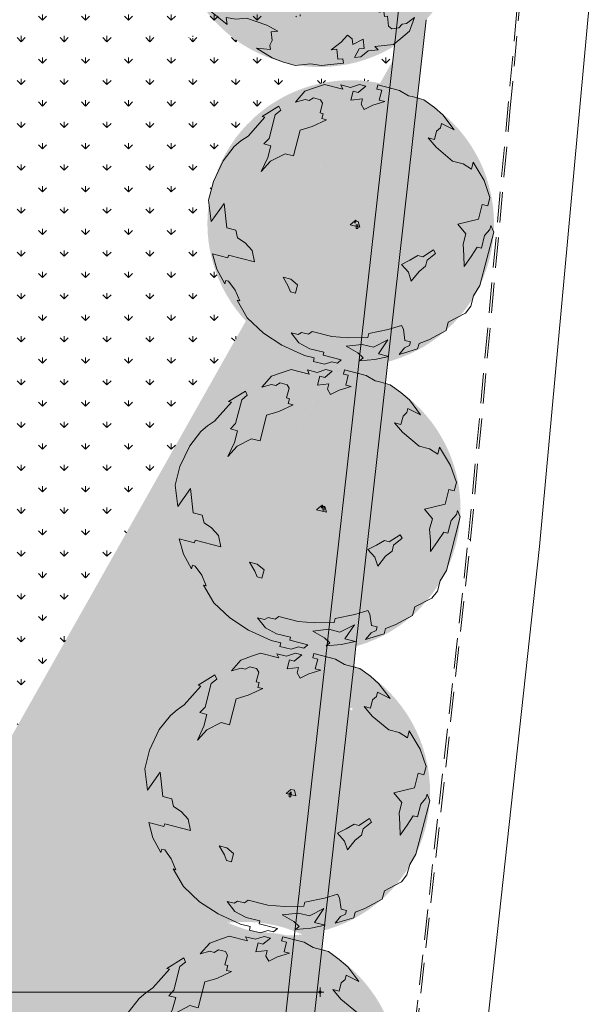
# Model space of a CAD drawing. Header units: millimetres. Extents: x -128777 to 62214, y -97338 to 68850.
# Tile 97 of 102: x 8500 to 20446, y -16119 to 4502. Entities that reach past the tile are written whole.
import ezdxf

# ---------------------------------------------------------------- set-up
doc = ezdxf.new("R2010")
doc.units = ezdxf.units.MM
doc.header["$LTSCALE"] = 200
doc.linetypes.add('HIDDEN2', pattern=[4.7625, 3.175, -1.5875])
doc.layers.add('A-DETL-GENF', color=92, linetype='Continuous', lineweight=13, transparency=0.3)
for name, color, linetype, lineweight in [('A-DETL-MBND', 170, 'HIDDEN2', 13), ('A-FLOR-OTLN', 7, 'Continuous', 13), ('A-FLOR-PATT', 8, 'Continuous', 13), ('A-WALL', 2, 'Continuous', 13), ('A-WALL-PATT', 7, 'Continuous', 35), ('L-SITE', 6, 'Continuous', 13), ('S-COLS', 6, 'Continuous', 13)]:
    doc.layers.add(name, color=color, linetype=linetype, lineweight=lineweight)

# ---------------------------------------------------------------- blocks, each defined once
blk = doc.blocks.new('FP_2-Situatie')
at = {"layer": 'A-FLOR-PATT'}
h = blk.add_hatch(dxfattribs=at)
h.set_pattern_fill('GRASS', color=90, scale=25)
edge = h.paths.add_edge_path()
edge.add_line((-1125, 9102), (-123, 1980))
edge.add_line((-123, 1980), (13491, 4381))
edge.add_line((13491, 4381), (15456, 4819))
edge.add_line((15456, 4819), (15721, 5226))
edge.add_line((15721, 5226), (15669, 5991))
edge.add_line((15669, 5991), (9739, 10980))
edge.add_arc((8484, -14117), 25128, 87.139, 112.482)
blk = doc.blocks.new('Stoeprand - Stoeprand-22783630-Situatie')
at = {"layer": 'A-DETL-MBND'}
for p, q in [((-5019, 30855), (-14471, 12303)), ((-9744, 21691), (-14516, 12325)), ((-14471, 12303), (-21234, -1563)), ((-14516, 12325), (-18461, 4236)), ((-18461, 4236), (-21283, -1549))]:
    blk.add_line(p, q, dxfattribs=at)
blk.add_open_spline([(-14516, 12325), (-14516, 12325), (-14514, 12324), (-14505, 12320), (-14497, 12316), (-14493, 12314)], degree=3, dxfattribs=at)
blk = doc.blocks.new('300_28_ISR_kolom_vierkant_hout - alu tussenprofiel 32x77-22911240-Situatie')
at = {"layer": 'S-COLS'}
for p, q in [((16, 38.5), (-16, 38.5)), ((-16, 38.5), (-16, -38.5)), ((16, -38.5), (16, 38.5)), ((-16, -38.5), (16, -38.5))]:
    blk.add_line(p, q, dxfattribs=at)
blk = doc.blocks.new('90_P_L_D_Boom - boom_d6000-21766475-Situatie')
at = {"layer": 'A-DETL-GENF', "transparency": 33554560}
h = blk.add_hatch(color=256, dxfattribs=at)
h.paths.add_polyline_path([(1006, 2815), (823, 2876), (637, 2925), (449, 2962), (258, 2986), (66, 2998), (-126, 2998), (-318, 2986), (-509, 2962), (-584, 2947), (-1045, 2049), (-1092, 1709), (-1123, 1390), (-1141, 1074), (-1146, 816), (-1138, 466), (-1122, 198), (-1090, -110), (-1046, -417), (-990, -721), (-914, -1051), (-870, -1211), (-763, -1118), (-618, -1005), (-471, -905), (-279, -793), (-126, -716), (61, -637), (223, -579), (408, -526), (596, -485), (799, -455), (978, -439), (1192, -436), (1380, -445), (1565, -465), (1748, -497), (1930, -541), (2136, -605), (2294, -665), (2469, -745), (2639, -835), (2817, -945), (2872, -761), (2915, -573), (2945, -384), (2964, -192), (2970, 0), (2964, 192), (2945, 384), (2915, 573), (2872, 761), (2817, 945), (2751, 1126), (2658, 1331), (2584, 1472), (2484, 1637), (2374, 1794), (2254, 1945), (2125, 2087), (1987, 2221), (1840, 2345), (1686, 2461), (1525, 2565), (1357, 2660), (1184, 2743), (1077, 2787)], flags=0)
h.paths.add_polyline_path([(-1402, 2668), (-1418, 2660), (-1585, 2565), (-1747, 2461), (-1901, 2345), (-2047, 2221), (-2185, 2087), (-2315, 1945), (-2447, 1776), (-2544, 1637), (-2644, 1472), (-2733, 1302), (-2811, 1126), (-2877, 945), (-2932, 761), (-2975, 573), (-3006, 384), (-3024, 192), (-3030, 0), (-3024, -192), (-3006, -384), (-2975, -573), (-2932, -761), (-2870, -966), (-2811, -1126), (-2723, -1321), (-2635, -1486), (-2544, -1637), (-2434, -1795), (-2311, -1949), (-2185, -2087), (-2047, -2221), (-1881, -2360), (-1747, -2461), (-1704, -2488), (-1664, -2372), (-1590, -2194), (-1494, -2002), (-1399, -1840), (-1336, -1745), (-1408, -1518), (-1492, -1212), (-1565, -904), (-1625, -593), (-1678, -236), (-1709, 34), (-1733, 350), (-1745, 667), (-1745, 983), (-1732, 1300), (-1706, 1619), (-1669, 1931), (-1621, 2241), (-1402, 2666)], flags=0)
for points in [[(-584, 2947), (-698, 2925), (-884, 2876), (-1066, 2815), (-1245, 2743), (-1402, 2666), (-1621, 2239), (-1674, 1893), (-1707, 1614), (-1732, 1298), (-1745, 982), (-1745, 665), (-1733, 349), (-1709, 33), (-1667, -322), (-1625, -594), (-1565, -905), (-1487, -1231), (-1393, -1566), (-1336, -1745), (-1303, -1695), (-1186, -1542), (-1057, -1394), (-925, -1260), (-870, -1211), (-921, -1023), (-994, -702), (-1046, -417), (-1090, -110), (-1122, 198), (-1140, 507), (-1146, 816), (-1140, 1126), (-1121, 1434), (-1089, 1742), (-1045, 2049), (-586, 2943)], [(-870, -1211), (-946, -1281), (-1061, -1398), (-1197, -1556), (-1306, -1700), (-1335, -1747), (-1312, -1820), (-1205, -2118), (-1086, -2411), (-955, -2700), (-865, -2881), (-681, -2928), (-481, -2965), (-318, -2986), (-120, -2998), (-257, -2752), (-397, -2476), (-526, -2194), (-642, -1908), (-757, -1585), (-849, -1289), (-869, -1215)], [(-529, -1050), (-556, -1122), (-526, -1133), (-499, -1061)]]:
    blk.add_hatch(color=256, dxfattribs=at).paths.add_polyline_path(points, flags=0)
h = blk.add_hatch(color=256, dxfattribs=at)
h.paths.add_polyline_path([(2114, -597), (1930, -541), (1743, -496), (1554, -463), (1362, -443), (1170, -435), (978, -439), (786, -456), (596, -485), (408, -526), (223, -579), (42, -643), (-162, -733), (-306, -807), (-475, -908), (-630, -1013), (-781, -1132), (-870, -1211), (-841, -1321), (-747, -1617), (-642, -1908), (-526, -2194), (-389, -2492), (-235, -2792), (-120, -2998), (66, -2998), (281, -2983), (483, -2955), (672, -2916), (849, -2868), (1016, -2811), (1184, -2743), (1357, -2660), (1525, -2565), (1686, -2461), (1864, -2325), (1987, -2221), (2149, -2061), (2254, -1945), (2387, -1776), (2484, -1637), (2600, -1442), (2685, -1273), (2751, -1126), (2816, -947), (2795, -932), (2639, -835), (2452, -737), (2293, -665), (2123, -600)], flags=0)
h.paths.add_polyline_path([(-529, -1050), (-499, -1063), (-526, -1133), (-556, -1122), (-529, -1052)], flags=0)
h.paths.add_polyline_path([(-1336, -1745), (-1411, -1858), (-1505, -2022), (-1600, -2218), (-1664, -2372), (-1702, -2489), (-1564, -2577), (-1411, -2663), (-1216, -2755), (-1048, -2822), (-865, -2881), (-964, -2681), (-1098, -2381), (-1205, -2117), (-1329, -1766), (-1335, -1747)], flags=0)
at = {"layer": 'A-DETL-GENF'}
for p, q in [((-766, 2849), (-579, 2910)), ((-579, 2910), (-198, 2812)), ((-198, 2812), (-237, 2900)), ((-237, 2900), (-34, 2847)), ((-34, 2847), (153, 2908)), ((153, 2908), (284, 2874)), ((517, 2814), (539, 2902)), ((539, 2902), (991, 2786)), ((-1187, 2539), (-989, 2767)), ((-989, 2767), (-766, 2849)), ((24, 2770), (-25, 2581)), ((126, 2744), (24, 2770)), ((284, 2874), (126, 2744)), ((619, 2788), (517, 2814)), ((566, 2584), (619, 2788)), ((991, 2786), (1180, 2675)), ((-986, 2596), (-1187, 2539)), ((-899, 2573), (-986, 2596)), ((-807, 2627), (-899, 2573)), ((-662, 2590), (-807, 2627)), ((-671, 2313), (-618, 2516)), ((-618, 2516), (-662, 2590)), ((-25, 2581), (216, 2612)), ((216, 2612), (187, 2496)), ((187, 2496), (251, 2386)), ((251, 2386), (431, 2479)), ((431, 2479), (683, 2554)), ((683, 2554), (566, 2584)), ((1180, 2675), (1253, 2656)), ((1253, 2656), (1500, 2592)), ((1500, 2592), (1722, 2427)), ((-1886, 2237), (-1534, 2457)), ((-1612, 2275), (-1740, 1778)), ((-1495, 2369), (-1612, 2275)), ((-1534, 2457), (-1495, 2369)), ((-610, 2297), (-671, 2313)), ((-636, 2195), (-610, 2297)), ((1722, 2427), (1899, 2272)), ((1899, 2272), (2133, 1964)), ((-2178, 1828), (-1828, 2222)), ((-1828, 2222), (-1886, 2237)), ((-837, 2029), (-534, 2169)), ((-534, 2169), (-636, 2195)), ((1869, 2094), (1847, 2006)), ((2133, 1964), (1869, 2094)), ((-1228, 1413), (-1089, 1954)), ((-1089, 1954), (-837, 2029)), ((1766, 1934), (1721, 1759)), ((1847, 2006), (1766, 1934)), ((-2467, 1608), (-2328, 1727)), ((-2328, 1727), (-2178, 1828)), ((-1740, 1778), (-1847, 1665)), ((-1847, 1665), (-1701, 1628)), ((1721, 1759), (1590, 1793)), ((1590, 1793), (1756, 1595)), ((-2699, 1310), (-2467, 1608)), ((-1701, 1628), (-1765, 1380)), ((-1707, 1303), (-1403, 1458)), ((-1403, 1458), (-1228, 1413)), ((1756, 1595), (2103, 1304)), ((-2903, 881), (-2699, 1310)), ((-1765, 1380), (-1902, 1089)), ((-1902, 1089), (-1707, 1303)), ((2103, 1304), (2322, 1247)), ((2322, 1247), (2496, 1140)), ((2496, 1140), (2533, 1286)), ((2533, 1286), (2761, 901)), ((-3004, 488), (-2903, 881)), ((2761, 901), (2885, 541)), ((-2949, 39), (-3004, 488)), ((-2680, 420), (-2949, 39)), ((-2625, -91), (-2680, 420)), ((2885, 541), (2840, 366)), ((2724, 396), (2645, 90)), ((2840, 366), (2724, 396)), ((-43, -26), (56, 57)), ((56, 57), (129, 39)), ((129, 39), (161, -78)), ((2645, 90), (2214, -16)), ((-2436, -140), (-2625, -91)), ((-2400, -304), (-2436, -140)), ((161, -78), (-43, -26)), ((2214, -16), (2380, -215)), ((2964, -179), (2773, -919)), ((2774, -254), (2884, -127)), ((2884, -127), (2907, -40)), ((2907, -40), (2964, -179)), ((-2241, -408), (-2400, -304)), ((-2096, -569), (-2241, -408)), ((2380, -215), (2324, -433)), ((2706, -516), (2774, -254)), ((-2047, -802), (-2096, -569)), ((1479, -697), (1702, -553)), ((1703, -553), (1746, -626)), ((2324, -433), (2340, -670)), ((2490, -693), (2619, -494)), ((2619, -494), (2706, -516)), ((-2832, -957), (-2921, -639)), ((-2921, -639), (-2601, -721)), ((-2601, -721), (-2586, -663)), ((-2586, -663), (-2047, -802)), ((1031, -861), (1210, -768)), ((1210, -768), (1378, -671)), ((1378, -671), (1479, -697)), ((1570, -767), (1536, -898)), ((1746, -626), (1570, -767)), ((2340, -670), (2341, -686)), ((2341, -692), (2343, -904)), ((2343, -904), (2458, -740)), ((2458, -740), (2490, -693)), ((-2663, -1264), (-2832, -957)), ((1178, -1023), (1031, -861)), ((1239, -1210), (1178, -1023)), ((1401, -1003), (1239, -1210)), ((1536, -898), (1401, -1003)), ((2773, -921), (2675, -1300)), ((-2644, -1192), (-2663, -1264)), ((-2586, -1207), (-2644, -1192)), ((-2449, -1397), (-2586, -1207)), ((-1337, -1311), (-1445, -1127)), ((-1445, -1127), (-1285, -1169)), ((-1285, -1169), (-1143, -1283)), ((-2352, -1624), (-2449, -1397)), ((-1290, -1431), (-1337, -1311)), ((-1188, -1458), (-1290, -1431)), ((-1143, -1283), (-1188, -1458)), ((2675, -1300), (2543, -1514)), ((-2194, -1975), (-2410, -1609)), ((-2410, -1609), (-2352, -1624)), ((2543, -1514), (2486, -1733)), ((2486, -1733), (2372, -1877)), ((-1857, -2295), (-2194, -1975)), ((2372, -1877), (2013, -2064)), ((-836, -2263), (-913, -2320)), ((-428, -2367), (-836, -2263)), ((758, -2222), (349, -2304)), ((1031, -2137), (758, -2222)), ((1074, -2211), (1031, -2137)), ((1106, -2452), (1074, -2211)), ((1968, -2239), (1605, -2440)), ((2013, -2064), (1968, -2239)), ((-1678, -2412), (-1857, -2295)), ((-1469, -2550), (-1677, -2413)), ((-1132, -2326), (-1278, -2289)), ((-1278, -2289), (-1115, -2501)), ((-1059, -2283), (-1132, -2326)), ((-913, -2320), (-1059, -2283)), ((-78, -2395), (-428, -2367)), ((327, -2391), (-78, -2395)), ((349, -2304), (327, -2391)), ((446, -2592), (749, -2438)), ((749, -2438), (550, -2728)), ((1222, -2482), (1106, -2452)), ((1605, -2440), (1401, -2512)), ((-996, -2765), (-1469, -2550)), ((-1115, -2501), (-882, -2623)), ((-882, -2623), (-591, -2698)), ((-123, -2570), (213, -2532)), ((120, -2711), (-123, -2570)), ((213, -2532), (446, -2592)), ((983, -2746), (1097, -2605)), ((1371, -2629), (983, -2746)), ((1097, -2605), (1203, -2554)), ((1203, -2554), (1222, -2482)), ((1401, -2512), (1371, -2629)), ((-793, -2817), (-996, -2765)), ((-811, -2890), (-793, -2817)), ((-591, -2698), (-606, -2757)), ((-606, -2757), (-227, -2854)), ((-227, -2854), (-308, -2926)), ((232, -2817), (120, -2711)), ((155, -2875), (232, -2817)), ((473, -2848), (155, -2875)), ((771, -2785), (473, -2848)), ((550, -2728), (771, -2785)), ((-578, -2950), (-811, -2890)), ((-425, -2896), (-578, -2950)), ((-308, -2926), (-425, -2896))]:
    blk.add_line(p, q, dxfattribs=at)
blk = doc.blocks.new('90_P_L_D_Boom - boom_d6000-V158-Situatie')
at = {"layer": 'A-DETL-GENF', "transparency": 33554560}
h = blk.add_hatch(color=256, dxfattribs=at)
h.paths.add_polyline_path([(134, -2912), (783, 2887), (609, 2930), (527, 2930), (335, 2943), (145, 2967), (-23, 2998), (-127, 2998), (-318, 2986), (-509, 2962), (-698, 2925), (-884, 2876), (-1066, 2815), (-1245, 2743), (-1418, 2660), (-1585, 2565), (-1747, 2461), (-1901, 2345), (-2047, 2221), (-2185, 2087), (-2315, 1945), (-2434, 1794), (-2544, 1637), (-2644, 1472), (-2733, 1302), (-2811, 1126), (-2877, 945), (-2932, 760), (-2975, 573), (-3006, 383), (-3024, 192), (-3030, 0), (-3024, -193), (-3006, -384), (-2975, -573), (-2932, -761), (-2877, -945), (-2811, -1126), (-2733, -1302), (-2644, -1472), (-2544, -1637), (-2434, -1794), (-2315, -1945), (-2185, -2087), (-2047, -2221), (-1901, -2345), (-1747, -2461), (-1585, -2565), (-1418, -2660), (-1260, -2735), (-1214, -2730), (-994, -2718), (-834, -2718), (-642, -2730), (-451, -2755), (-263, -2791), (-77, -2840), (106, -2901)], flags=0)
h.paths.add_polyline_path([(739, -2898), (857, -2865), (1006, -2815), (1184, -2743), (1357, -2660), (1525, -2565), (1686, -2461), (1840, -2345), (1987, -2221), (2125, -2087), (2254, -1945), (2374, -1794), (2484, -1637), (2584, -1472), (2673, -1302), (2751, -1126), (2817, -945), (2872, -761), (2915, -573), (2945, -383), (2964, -192), (2970, 0), (2964, 193), (2945, 384), (2915, 573), (2867, 776), (2817, 945), (2751, 1126), (2673, 1302), (2584, 1472), (2484, 1637), (2374, 1794), (2254, 1945), (2125, 2087), (1987, 2221), (1840, 2345), (1686, 2461), (1525, 2565), (1361, 2657), (739, -2895)], flags=0)
h.paths.add_polyline_path([(66, -68), (38, -68), (38, 9), (70, 9), (70, -68)], flags=0)
h.paths.add_polyline_path([(1322, 1716), (1309, 1719), (1300, 1728), (1297, 1741), (1300, 1753), (1309, 1762), (1322, 1766), (1334, 1762), (1344, 1753), (1347, 1741), (1344, 1728), (1334, 1719)], flags=0)
for points in [[(609, 2930), (449, 2962), (258, 2986), (66, 2998), (-15, 2998), (145, 2967), (335, 2943), (528, 2930), (579, 2930)], [(300, -2981), (458, -2960), (637, -2925), (739, -2898), (1361, 2658), (1357, 2660), (1159, 2753), (1006, 2815), (823, 2876), (783, 2887), (134, -2912), (292, -2977)], [(70, -68), (70, 9), (38, 9), (38, -68), (66, -68)]]:
    blk.add_hatch(color=256, dxfattribs=at).paths.add_polyline_path(points, flags=0)
at = {"layer": 'A-DETL-GENF'}
for p, q in [((-766, 2849), (-579, 2910)), ((-579, 2910), (-198, 2812)), ((-198, 2812), (-237, 2900)), ((-237, 2900), (-34, 2847)), ((-34, 2847), (153, 2908)), ((153, 2908), (284, 2874)), ((517, 2814), (539, 2902)), ((539, 2902), (991, 2786)), ((-1187, 2539), (-989, 2767)), ((-989, 2767), (-766, 2849)), ((24, 2770), (-25, 2581)), ((126, 2744), (24, 2770)), ((284, 2874), (126, 2744)), ((619, 2788), (517, 2814)), ((566, 2584), (619, 2788)), ((991, 2786), (1180, 2675)), ((-986, 2596), (-1187, 2539)), ((-899, 2573), (-986, 2596)), ((-807, 2627), (-899, 2573)), ((-662, 2590), (-807, 2627)), ((-671, 2313), (-618, 2516)), ((-618, 2516), (-662, 2590)), ((-25, 2581), (216, 2612)), ((216, 2612), (187, 2496)), ((187, 2496), (251, 2386)), ((251, 2386), (431, 2479)), ((431, 2479), (683, 2554)), ((683, 2554), (566, 2584)), ((1180, 2675), (1253, 2656)), ((1253, 2656), (1500, 2592)), ((1500, 2592), (1722, 2427)), ((-1886, 2237), (-1534, 2457)), ((-1612, 2275), (-1740, 1778)), ((-1495, 2369), (-1612, 2275)), ((-1534, 2457), (-1495, 2369)), ((-610, 2297), (-671, 2313)), ((-636, 2195), (-610, 2297)), ((1722, 2427), (1899, 2272)), ((1899, 2272), (2133, 1964)), ((-2178, 1828), (-1828, 2222)), ((-1828, 2222), (-1886, 2237)), ((-837, 2029), (-534, 2169)), ((-534, 2169), (-636, 2195)), ((1869, 2094), (1847, 2006)), ((2133, 1964), (1869, 2094)), ((-1228, 1413), (-1089, 1954)), ((-1089, 1954), (-837, 2029)), ((1766, 1934), (1721, 1759)), ((1847, 2006), (1766, 1934)), ((-2467, 1608), (-2328, 1727)), ((-2328, 1727), (-2178, 1828)), ((-1740, 1778), (-1847, 1665)), ((-1847, 1665), (-1701, 1628)), ((1721, 1759), (1590, 1793)), ((1590, 1793), (1756, 1595)), ((-2699, 1310), (-2467, 1608)), ((-1701, 1628), (-1765, 1380)), ((-1707, 1303), (-1403, 1458)), ((-1403, 1458), (-1228, 1413)), ((1756, 1595), (2103, 1304)), ((-2903, 881), (-2699, 1310)), ((-1765, 1380), (-1902, 1089)), ((-1902, 1089), (-1707, 1303)), ((2103, 1304), (2322, 1247)), ((2322, 1247), (2496, 1140)), ((2496, 1140), (2533, 1286)), ((2533, 1286), (2761, 901)), ((-3004, 488), (-2903, 881)), ((2761, 901), (2885, 541)), ((-2949, 39), (-3004, 488)), ((-2680, 420), (-2949, 39)), ((-2625, -91), (-2680, 420)), ((2885, 541), (2840, 366)), ((2724, 396), (2645, 90)), ((2840, 366), (2724, 396)), ((-43, -26), (56, 57)), ((56, 57), (129, 39)), ((129, 39), (161, -78)), ((2645, 90), (2214, -16)), ((-2436, -140), (-2625, -91)), ((-2400, -304), (-2436, -140)), ((161, -78), (-43, -26)), ((2214, -16), (2380, -215)), ((2964, -179), (2675, -1300)), ((2774, -254), (2884, -127)), ((2884, -127), (2907, -40)), ((2907, -40), (2964, -179)), ((-2241, -408), (-2400, -304)), ((-2096, -569), (-2241, -408)), ((2380, -215), (2324, -433)), ((2706, -516), (2774, -254)), ((-2047, -802), (-2096, -569)), ((1479, -697), (1703, -553)), ((1703, -553), (1746, -626)), ((2324, -433), (2340, -670)), ((2490, -693), (2619, -494)), ((2619, -494), (2706, -516)), ((-2832, -957), (-2921, -639)), ((-2921, -639), (-2601, -721)), ((-2601, -721), (-2586, -663)), ((-2586, -663), (-2047, -802)), ((1031, -861), (1210, -768)), ((1210, -768), (1378, -671)), ((1378, -671), (1479, -697)), ((1570, -767), (1536, -898)), ((1746, -626), (1570, -767)), ((2340, -670), (2343, -904)), ((2343, -904), (2490, -693)), ((-2663, -1264), (-2832, -957)), ((1178, -1023), (1031, -861)), ((1239, -1210), (1178, -1023)), ((1401, -1003), (1239, -1210)), ((1536, -898), (1401, -1003)), ((-2644, -1192), (-2663, -1264)), ((-2586, -1207), (-2644, -1192)), ((-2449, -1397), (-2586, -1207)), ((-1337, -1311), (-1445, -1127)), ((-1445, -1127), (-1285, -1169)), ((-1285, -1169), (-1143, -1283)), ((-2352, -1624), (-2449, -1397)), ((-1290, -1431), (-1337, -1311)), ((-1188, -1458), (-1290, -1431)), ((-1143, -1283), (-1188, -1458)), ((2675, -1300), (2543, -1514)), ((-2194, -1975), (-2410, -1609)), ((-2410, -1609), (-2352, -1624)), ((2543, -1514), (2486, -1733)), ((2486, -1733), (2372, -1877)), ((-1857, -2295), (-2194, -1975)), ((2372, -1877), (2013, -2064)), ((-836, -2263), (-913, -2320)), ((-428, -2367), (-836, -2263)), ((758, -2222), (349, -2304)), ((1031, -2137), (758, -2222)), ((1074, -2211), (1031, -2137)), ((1106, -2452), (1074, -2211)), ((1968, -2239), (1605, -2440)), ((2013, -2064), (1968, -2239)), ((-1469, -2550), (-1857, -2295)), ((-1132, -2326), (-1278, -2289)), ((-1278, -2289), (-1115, -2501)), ((-1059, -2283), (-1132, -2326)), ((-913, -2320), (-1059, -2283)), ((-78, -2395), (-428, -2367)), ((327, -2391), (-78, -2395)), ((349, -2304), (327, -2391)), ((446, -2592), (749, -2438)), ((749, -2438), (550, -2728)), ((1222, -2482), (1106, -2452)), ((1605, -2440), (1401, -2512)), ((-996, -2765), (-1469, -2550)), ((-1115, -2501), (-882, -2623)), ((-882, -2623), (-591, -2698)), ((-123, -2570), (213, -2532)), ((120, -2711), (-123, -2570)), ((213, -2532), (446, -2592)), ((983, -2746), (1097, -2605)), ((1371, -2629), (983, -2746)), ((1097, -2605), (1203, -2554)), ((1203, -2554), (1222, -2482)), ((1401, -2512), (1371, -2629)), ((-793, -2817), (-996, -2765)), ((-811, -2890), (-793, -2817)), ((-591, -2698), (-606, -2757)), ((-606, -2757), (-227, -2854)), ((-227, -2854), (-308, -2926)), ((232, -2817), (120, -2711)), ((155, -2875), (232, -2817)), ((473, -2848), (155, -2875)), ((771, -2785), (473, -2848)), ((550, -2728), (771, -2785)), ((-578, -2950), (-811, -2890)), ((-425, -2896), (-578, -2950)), ((-308, -2926), (-425, -2896))]:
    blk.add_line(p, q, dxfattribs=at)
blk = doc.blocks.new('90_P_L_D_Boom - boom_d6000-V139-Situatie')
at = {"layer": 'A-DETL-GENF', "transparency": 33554560}
h = blk.add_hatch(color=256, dxfattribs=at)
h.paths.add_polyline_path([(1006, 2815), (864, 2862), (-1832, -2396), (-1747, -2461), (-1585, -2565), (-1418, -2660), (-1245, -2743), (-1066, -2815), (-884, -2876), (-698, -2925), (-509, -2962), (-318, -2986), (-126, -2998), (66, -2998), (258, -2986), (449, -2962), (637, -2925), (823, -2876), (1006, -2815), (1184, -2743), (1357, -2660), (1525, -2565), (1686, -2461), (1840, -2345), (1987, -2221), (2125, -2087), (2254, -1945), (2374, -1794), (2484, -1637), (2584, -1472), (2673, -1302), (2751, -1126), (2817, -945), (2872, -761), (2915, -573), (2945, -384), (2964, -192), (2970, 0), (2964, 192), (2945, 384), (2913, 580), (2872, 761), (2817, 945), (2751, 1126), (2673, 1302), (2584, 1472), (2484, 1637), (2374, 1794), (2254, 1945), (2125, 2087), (1987, 2221), (1840, 2345), (1686, 2461), (1525, 2565), (1357, 2660), (1184, 2743)], flags=0)
h.paths.add_polyline_path([(254, 2986), (66, 2998), (-126, 2998), (-318, 2986), (-509, 2962), (-698, 2925), (-884, 2876), (-1066, 2815), (-1245, 2743), (-1418, 2660), (-1609, 2550), (-1747, 2461), (-1901, 2345), (-2047, 2221), (-2205, 2065), (-2315, 1945), (-2434, 1794), (-2547, 1632), (-2644, 1472), (-2733, 1302), (-2811, 1126), (-2882, 930), (-2932, 761), (-2975, 573), (-3006, 384), (-3024, 192), (-3030, 0), (-3024, -192), (-3006, -384), (-2975, -573), (-2932, -761), (-2877, -945), (-2811, -1126), (-2724, -1319), (-2644, -1472), (-2525, -1665), (-2434, -1794), (-2315, -1945), (-2289, -1972), (251, 2981)], flags=0)
h.paths.add_polyline_path([(67, 81), (97, 70), (69, -2), (39, 9)], flags=0)
for points in [[(864, 2862), (823, 2876), (637, 2925), (449, 2962), (254, 2986), (-2289, -1972), (-2185, -2087), (-2047, -2221), (-1901, -2345), (-1832, -2396), (862, 2858)], [(67, 81), (39, 9), (69, -2), (97, 70)]]:
    blk.add_hatch(color=256, dxfattribs=at).paths.add_polyline_path(points, flags=0)
at = {"layer": 'A-DETL-GENF'}
for p, q in [((-766, 2849), (-579, 2910)), ((-579, 2910), (-198, 2812)), ((-198, 2812), (-237, 2900)), ((-237, 2900), (-34, 2847)), ((-34, 2847), (153, 2908)), ((153, 2908), (284, 2874)), ((517, 2814), (539, 2902)), ((539, 2902), (991, 2786)), ((-1187, 2539), (-989, 2767)), ((-989, 2767), (-766, 2849)), ((24, 2770), (-25, 2581)), ((126, 2744), (24, 2770)), ((284, 2874), (126, 2744)), ((619, 2788), (517, 2814)), ((566, 2584), (619, 2788)), ((991, 2786), (1180, 2675)), ((-986, 2596), (-1187, 2539)), ((-899, 2573), (-986, 2596)), ((-807, 2627), (-899, 2573)), ((-662, 2590), (-807, 2627)), ((-671, 2313), (-618, 2516)), ((-618, 2516), (-662, 2590)), ((-25, 2581), (216, 2612)), ((216, 2612), (187, 2496)), ((187, 2496), (251, 2386)), ((251, 2386), (431, 2479)), ((431, 2479), (683, 2554)), ((683, 2554), (566, 2584)), ((1180, 2675), (1253, 2656)), ((1253, 2656), (1500, 2592)), ((1500, 2592), (1722, 2427)), ((-1886, 2237), (-1534, 2457)), ((-1612, 2275), (-1740, 1778)), ((-1495, 2369), (-1612, 2275)), ((-1534, 2457), (-1495, 2369)), ((-610, 2297), (-671, 2313)), ((-636, 2195), (-610, 2297)), ((1722, 2427), (1899, 2272)), ((1899, 2272), (2133, 1964)), ((-2178, 1828), (-1828, 2222)), ((-1828, 2222), (-1886, 2237)), ((-837, 2029), (-534, 2169)), ((-534, 2169), (-636, 2195)), ((1869, 2094), (1847, 2006)), ((2133, 1964), (1869, 2094)), ((-1228, 1413), (-1089, 1954)), ((-1089, 1954), (-837, 2029)), ((1766, 1934), (1721, 1759)), ((1847, 2006), (1766, 1934)), ((-2467, 1608), (-2328, 1727)), ((-2328, 1727), (-2178, 1828)), ((-1740, 1778), (-1847, 1665)), ((-1847, 1665), (-1701, 1628)), ((1721, 1759), (1590, 1793)), ((1590, 1793), (1756, 1595)), ((-2699, 1310), (-2467, 1608)), ((-1701, 1628), (-1765, 1380)), ((-1707, 1303), (-1403, 1458)), ((-1403, 1458), (-1228, 1413)), ((1756, 1595), (2103, 1304)), ((-2903, 881), (-2699, 1310)), ((-1765, 1380), (-1902, 1089)), ((-1902, 1089), (-1707, 1303)), ((2103, 1304), (2322, 1247)), ((2322, 1247), (2496, 1140)), ((2496, 1140), (2533, 1286)), ((2533, 1286), (2761, 901)), ((-3004, 488), (-2903, 881)), ((2761, 901), (2885, 541)), ((-2949, 39), (-3004, 488)), ((-2680, 420), (-2949, 39)), ((-2625, -91), (-2680, 420)), ((2885, 541), (2840, 366)), ((2724, 396), (2645, 90)), ((2840, 366), (2724, 396)), ((-43, -26), (56, 57)), ((56, 57), (129, 39)), ((129, 39), (161, -78)), ((2645, 90), (2214, -16)), ((-2436, -140), (-2625, -91)), ((-2400, -304), (-2436, -140)), ((161, -78), (-43, -26)), ((2214, -16), (2380, -215)), ((2964, -179), (2675, -1300)), ((2774, -254), (2884, -127)), ((2884, -127), (2907, -40)), ((2907, -40), (2964, -179)), ((-2241, -408), (-2400, -304)), ((-2096, -569), (-2241, -408)), ((2380, -215), (2324, -433)), ((2706, -516), (2774, -254)), ((-2047, -802), (-2096, -569)), ((1479, -697), (1703, -553)), ((1703, -553), (1746, -626)), ((2324, -433), (2340, -670)), ((2490, -693), (2619, -494)), ((2619, -494), (2706, -516)), ((-2832, -957), (-2921, -639)), ((-2921, -639), (-2601, -721)), ((-2601, -721), (-2586, -663)), ((-2586, -663), (-2047, -802)), ((1031, -861), (1210, -768)), ((1210, -768), (1378, -671)), ((1378, -671), (1479, -697)), ((1570, -767), (1536, -898)), ((1746, -626), (1570, -767)), ((2340, -670), (2343, -904)), ((2343, -904), (2490, -693)), ((-2663, -1264), (-2832, -957)), ((1178, -1023), (1031, -861)), ((1239, -1210), (1178, -1023)), ((1401, -1003), (1239, -1210)), ((1536, -898), (1401, -1003)), ((-2644, -1192), (-2663, -1264)), ((-2586, -1207), (-2644, -1192)), ((-2449, -1397), (-2586, -1207)), ((-1337, -1311), (-1445, -1127)), ((-1445, -1127), (-1285, -1169)), ((-1285, -1169), (-1143, -1283)), ((-2352, -1624), (-2449, -1397)), ((-1290, -1431), (-1337, -1311)), ((-1188, -1458), (-1290, -1431)), ((-1143, -1283), (-1188, -1458)), ((2675, -1300), (2543, -1514)), ((-2194, -1975), (-2410, -1609)), ((-2410, -1609), (-2352, -1624)), ((2543, -1514), (2486, -1733)), ((2486, -1733), (2372, -1877)), ((-1857, -2295), (-2194, -1975)), ((2372, -1877), (2013, -2064)), ((-836, -2263), (-913, -2320)), ((-428, -2367), (-836, -2263)), ((758, -2222), (349, -2304)), ((1031, -2137), (758, -2222)), ((1074, -2211), (1031, -2137)), ((1106, -2452), (1074, -2211)), ((1968, -2239), (1605, -2440)), ((2013, -2064), (1968, -2239)), ((-1469, -2550), (-1857, -2295)), ((-1132, -2326), (-1278, -2289)), ((-1278, -2289), (-1115, -2501)), ((-1059, -2283), (-1132, -2326)), ((-913, -2320), (-1059, -2283)), ((-78, -2395), (-428, -2367)), ((327, -2391), (-78, -2395)), ((349, -2304), (327, -2391)), ((446, -2592), (749, -2438)), ((749, -2438), (550, -2728)), ((1222, -2482), (1106, -2452)), ((1605, -2440), (1401, -2512)), ((-996, -2765), (-1469, -2550)), ((-1115, -2501), (-882, -2623)), ((-882, -2623), (-591, -2698)), ((-123, -2570), (213, -2532)), ((120, -2711), (-123, -2570)), ((213, -2532), (446, -2592)), ((983, -2746), (1097, -2605)), ((1371, -2629), (983, -2746)), ((1097, -2605), (1203, -2554)), ((1203, -2554), (1222, -2482)), ((1401, -2512), (1371, -2629)), ((-793, -2817), (-996, -2765)), ((-811, -2890), (-793, -2817)), ((-591, -2698), (-606, -2757)), ((-606, -2757), (-227, -2854)), ((-227, -2854), (-308, -2926)), ((232, -2817), (120, -2711)), ((155, -2875), (232, -2817)), ((473, -2848), (155, -2875)), ((771, -2785), (473, -2848)), ((550, -2728), (771, -2785)), ((-578, -2950), (-811, -2890)), ((-425, -2896), (-578, -2950)), ((-308, -2926), (-425, -2896))]:
    blk.add_line(p, q, dxfattribs=at)
blk = doc.blocks.new('00_P_L_D_maatlijn_los - 1_5 mm-24787104-Situatie')
at = {"layer": 'A-DETL-GENF'}
for points in [[(0, -275), (13, -272), (18, -268), (24, -256), (22, -240), (18, -232), (13, -228), (0, -225), (-12, -228), (-22, -238), (-25, -250), (-24, -256), (-18, -268), (-6, -274)], [(10070, -275), (10082, -272), (10091, -262), (10095, -250), (10091, -238), (10082, -228), (10070, -225), (10057, -228), (10048, -238), (10045, -250), (10048, -262), (10057, -272)]]:
    blk.add_hatch(color=256, dxfattribs=at).paths.add_polyline_path(points, flags=0)
for p, q in [((0, -250), (0, -150)), ((10070, -250), (10070, -150)), ((-75, -250), (10145, -250)), ((0, -250), (0, -350)), ((10070, -250), (10070, -350))]:
    blk.add_line(p, q, dxfattribs=at)
for centre, start, end in [((0, -250), 0, 180), ((0, -250), 180, 360), ((10070, -250), 90, 270), ((10070, -250), 270, 90)]:
    blk.add_arc(centre, 25, start, end, dxfattribs=at)

msp = doc.modelspace()

# ---------------------------------------------------------------- hatches: boundary and pattern name
at = {"layer": 'A-FLOR-PATT'}
h = msp.add_hatch(dxfattribs=at)
h.set_pattern_fill('GRASS', color=90, scale=25, style=0)
h.paths.add_polyline_path([(2673, -5695.8), (12958, 1932.5), (13025.8, 2029.7), (13145.7, 2180), (13275, 2322.3), (13413.2, 2456.1), (13559.6, 2580.8), (13713.8, 2695.8), (13874.9, 2800.6), (14049.5, 2898.3), (14215.8, 2978.4), (14427.5, 3061.6), (14523.1, 3093.4), (15110.7, 3529.1), (15003.5, 3517.8), (14811.3, 3509.8), (14619.1, 3514.1), (14427.5, 3530.8), (14237.4, 3559.6), (14049.5, 3600.6), (13864.6, 3653.6), (13683.5, 3718.3), (13485.6, 3805.3), (13335.6, 3881.8), (13170.2, 3979.9), (13011.4, 4088.4), (12859.9, 4206.9), (12824.3, 4238.6), (-228.7, 1963), (2663.6, -5671.1)], flags=0)
h = msp.add_hatch(dxfattribs=at)
h.set_pattern_fill('GRASS', color=90, scale=25, style=0)
h.paths.add_polyline_path([(5299.9, -15875.4), (13235.3, -1808.7), (13145.2, -1709.4), (13025.3, -1559), (12915.3, -1401.3), (12815.6, -1236.8), (12726.7, -1066.3), (12648.9, -890.4), (12574.2, -682), (12527.8, -525.6), (12485, -338.1), (12454.3, -148.2), (12435.9, 43.2), (12429.8, 235.4), (12436, 427.6), (12454.4, 619), (12485.2, 808.9), (12528, 996.4), (12582.7, 1180.7), (12649.2, 1361.2), (12727, 1537), (12816, 1707.5), (12915.7, 1872), (12958, 1932.5), (2673, -5695.8), (5292.4, -15846.3)], flags=0)
h.paths.add_polyline_path([(14523.1, 3093.4), (14576.6, 3111.1), (14762.6, 3159.9), (14951.4, 3196.6), (15142.1, 3221.2), (15334, 3233.5), (15526.3, 3233.4), (15718.2, 3221.1), (15935, 3191.4), (16044.1, 3170.1), (16310.2, 3641.9), (16344.8, 3950.1), (16279.7, 3909.8), (16110.1, 3819.3), (15935, 3739.7), (15755.2, 3671.6), (15571.3, 3615.1), (15384.3, 3570.6), (15194.7, 3538.1), (15110.7, 3529.1), (14530.9, 3099.1)], flags=0)
h = msp.add_hatch(dxfattribs=at)
h.set_pattern_fill('GRASS', color=90, scale=25, style=0)
h.paths.add_polyline_path([(7248.5, -34974.4), (9806.7, -24561.8), (9755.3, -24445.8), (9688.9, -24265.3), (9634.2, -24080.9), (9591.5, -23893.4), (9560.8, -23703.6), (9542.4, -23512.2), (9536.2, -23320), (9542.4, -23127.8), (9560.9, -22936.3), (9591.6, -22746.5), (9634.5, -22559), (9689.2, -22374.7), (9755.6, -22194.2), (9833.5, -22018.4), (9922.5, -21847.9), (10022.2, -21683.4), (10132.2, -21525.7), (10252.2, -21375.4), (10381.5, -21233), (10519.6, -21099.3), (10694.2, -20949.1), (11065.1, -19439.3), (11032.5, -19398.4), (10922.5, -19240.7), (10822.9, -19076.2), (10733.9, -18905.7), (10656.1, -18729.9), (10589.7, -18549.4), (10535, -18365), (10492.3, -18177.5), (10461.6, -17987.7), (10443.2, -17796.2), (10437, -17604), (10443.2, -17411.8), (10461.7, -17220.4), (10492.4, -17030.6), (10537.3, -16836.1), (10590, -16658.7), (10656.4, -16478.3), (10734.3, -16302.4), (10823.3, -16131.9), (10923, -15967.5), (11033, -15809.8), (11153, -15659.4), (11282.3, -15517.1), (11420.4, -15383.3), (11566.9, -15258.7), (11721, -15143.7), (11882.2, -15038.8), (12049.8, -14944.4), (12185.4, -14879.1), (12369.1, -14131.6), (12220.7, -14020.9), (12074.3, -13896.2), (11936.2, -13762.4), (11806.9, -13620), (11687, -13469.7), (11577, -13311.9), (11477.4, -13147.5), (11388.5, -12976.9), (11310.6, -12801.1), (11244.2, -12620.6), (11189.5, -12436.2), (11146.8, -12248.7), (11116.1, -12058.9), (11097.7, -11867.5), (11091.5, -11675.3), (11097.7, -11483), (11116.2, -11291.6), (11146.9, -11101.8), (11189.8, -10914.3), (11244.5, -10730), (11310.9, -10549.5), (11388.8, -10373.6), (11477.8, -10203.2), (11577.5, -10038.7), (11687.5, -9881), (11807.5, -9730.7), (11936.8, -9588.3), (12074.9, -9454.6), (12221.4, -9329.9), (12375.5, -9214.9), (12536.7, -9110), (12704.3, -9015.7), (12877.6, -8932.3), (13055.8, -8860.1), (13238.4, -8799.5), (13424.4, -8750.8), (13613.2, -8714.1), (13702.9, -8702.5), (13737, -8563.8), (13692.4, -8549), (13485.6, -8463), (13340.9, -8393.3), (13173.4, -8298.9), (13012.2, -8194), (12858.1, -8079), (12711.7, -7954.3), (12573.6, -7820.5), (12444.3, -7678.1), (12324.4, -7527.7), (12214.4, -7370), (12114.8, -7205.5), (12025.8, -7035), (11948, -6859.1), (11881.6, -6678.7), (11825, -6485.7), (11784.2, -6306.8), (11753.5, -6116.9), (11735.1, -5925.5), (11728.9, -5733.3), (11735.1, -5541.1), (11753.6, -5349.7), (11784.3, -5159.8), (11827.2, -4972.4), (11881.9, -4788), (11948.3, -4607.5), (12026.2, -4431.7), (12115.2, -4261.2), (12214.9, -4096.8), (12324.9, -3939.1), (12444.9, -3788.7), (12574.2, -3646.4), (12712.3, -3512.6), (12858.8, -3388), (13012.9, -3273), (13174.1, -3168.1), (13341.7, -3073.7), (13515, -2990.3), (13693.2, -2918.2), (13875.7, -2857.6), (14061.8, -2808.9), (14250.5, -2772.1), (14441.3, -2747.6), (14641.6, -2735.3), (14825.5, -2735.3), (15017.4, -2747.6), (15161.3, -2766.2), (15164.6, -2752.6), (15141.3, -2751.1), (14950.5, -2726.5), (14734.7, -2682.6), (14575.8, -2640.9), (14393.3, -2580.3), (14215, -2508.1), (14041.8, -2424.6), (13874.2, -2330.2), (13713.1, -2225.3), (13559, -2110.2), (13412.5, -1985.6), (13274.4, -1851.7), (13235.3, -1808.7), (5299.9, -15875.4), (7245.6, -34945.4)], flags=0)
h.paths.add_polyline_path([(16251.6, 3119.3), (16310.2, 3641.9), (16044.1, 3170.1), (16097.7, 3159.7)], flags=0)
h = msp.add_hatch(dxfattribs=at)
h.set_pattern_fill('GRASS', color=90, scale=25, style=0)
h.paths.add_polyline_path([(10804.6, -45445.6), (11211.2, -41820.1), (11158.7, -41826.8), (10966.8, -41839.1), (10774.5, -41839.1), (10582.5, -41826.7), (10391.8, -41802.1), (10203.1, -41765.3), (10017, -41716.5), (9834.5, -41655.9), (9643.8, -41577.7), (9483, -41500.2), (9315.5, -41405.9), (9154.3, -41300.9), (9000.2, -41185.9), (8853.8, -41061.2), (8715.7, -40927.4), (8586.4, -40785), (8466.5, -40634.6), (8356.5, -40476.9), (8256.9, -40312.4), (8167.9, -40141.9), (8135.9, -40069.5), (9037.7, -45247.4), (10780.2, -45442.9)], flags=0)
h.paths.add_polyline_path([(7881.2, -38607), (7896.5, -38451.6), (7932.7, -38239.4), (7969.3, -38079.3), (8024, -37894.9), (8090.4, -37714.5), (8169.3, -37536.7), (8257.3, -37368.1), (8357, -37203.7), (8489.3, -37018.1), (8587, -36895.6), (8716.3, -36753.3), (8875.2, -36601.9), (9000.9, -36494.9), (9155, -36379.9), (9316.2, -36275), (9483.8, -36180.6), (9657.1, -36097.2), (9835.3, -36025.1), (10017.8, -35964.5), (10203.9, -35915.8), (10392.6, -35879), (10583.4, -35854.5), (10775.3, -35842.2), (10987.4, -35843.5), (11159.5, -35854.5), (11350.2, -35879.2), (11539, -35916), (11725, -35964.8), (11862.8, -36010.5), (11920.6, -35495.4), (11771.5, -35501.6), (11579.3, -35497.2), (11387.7, -35480.6), (11197.6, -35451.7), (10987.4, -35404.4), (10824.8, -35357.8), (10643.7, -35293.1), (10467.1, -35216.9), (10295.8, -35129.6), (10130.4, -35031.5), (9971.6, -34922.9), (9820.1, -34804.5), (9676.5, -34676.6), (9541.4, -34539.7), (9415.4, -34394.4), (9298.9, -34241.4), (9192.5, -34081.3), (9096.5, -33914.6), (9011.4, -33742.1), (8937.5, -33564.6), (8875.2, -33382.7), (8824.7, -33197.1), (8786.1, -33008.7), (8759.7, -32818.2), (8745.5, -32626.4), (8743.7, -32434.1), (8754.2, -32242.1), (8777, -32051.2), (8811.9, -31862.1), (8858.9, -31675.6), (8917.8, -31492.5), (8988.3, -31313.6), (9070, -31139.5), (9162.8, -30971.1), (9266.2, -30808.9), (9394.1, -30636.5), (9503, -30506.1), (9643.8, -30359), (9776.6, -30236), (9925.8, -30114.7), (10082.5, -30003.2), (10246, -29901.9), (10415.6, -29811.3), (10590.7, -29731.8), (10804.6, -29653.2), (10954.4, -29607.2), (11141.4, -29562.6), (11331, -29530.1), (11522.2, -29509.8), (11714.4, -29501.9), (11906.6, -29506.2), (12098.2, -29522.8), (12288.3, -29551.7), (12476.2, -29592.7), (12579.3, -29622.2), (12953.1, -26289.9), (12823.9, -26306.6), (12632, -26318.9), (12439.7, -26318.8), (12247.7, -26306.5), (12057, -26281.9), (11868.3, -26245.1), (11682.2, -26196.3), (11499.7, -26135.6), (11321.5, -26063.5), (11148.2, -25980), (10980.7, -25885.6), (10804.6, -25769.5), (10665.4, -25665.6), (10519, -25540.9), (10380.9, -25407.1), (10251.6, -25264.7), (10131.7, -25114.4), (10021.7, -24956.6), (9922.1, -24792.2), (9833.1, -24621.7), (9806.7, -24561.8), (7248.5, -34974.4), (7877.2, -38584.3)], flags=0)
h.paths.add_polyline_path([(10692.8, -20954.7), (10820.2, -20859.6), (10987.4, -20751.3), (11149, -20660.4), (11322.3, -20577), (11500.5, -20504.8), (11683.1, -20444.3), (11881.5, -20393.1), (12057.8, -20358.8), (12206.1, -20339.7), (12049, -20264), (11881.5, -20169.7), (11720.3, -20064.7), (11566.2, -19949.7), (11419.8, -19825), (11281.7, -19691.2), (11152.4, -19548.8), (11065.1, -19439.3), (10694.2, -20949.1)], flags=0)
h.paths.add_polyline_path([(12185.4, -14879.1), (12223.1, -14861), (12401.3, -14788.9), (12583.8, -14728.3), (12797.9, -14674.1), (12958.6, -14642.8), (13149.4, -14618.3), (13341.3, -14606), (13446.5, -14604.8), (13405.4, -14595.6), (13237.6, -14551.6), (13055.1, -14490.9), (12876.8, -14418.7), (12703.6, -14335.3), (12536, -14240.9), (12369, -14132.1), (12207.6, -14789.1)], flags=0)
h.paths.add_polyline_path([(14251, -14718), (14256.4, -14669.7), (14187.3, -14674.1), (14076.2, -14674.1), (14105, -14679.7)], flags=0)
h.paths.add_polyline_path([(14915.6, -8791.9), (14923, -8725.9), (14811.5, -8732.2), (14663.2, -8732.2), (14759.5, -8751)], flags=0)
h.paths.add_polyline_path([(13702.9, -8702.5), (13803.9, -8689.5), (13995.8, -8677.2), (14157.3, -8677.2), (14037.1, -8652.2), (13874.9, -8609.6), (13737, -8563.8), (13704.4, -8696.3)], flags=0)
h.paths.add_polyline_path([(15581.2, -2857.4), (15592.3, -2759.2), (15525.5, -2763.5), (15333.2, -2763.4), (15164.3, -2754.1), (15161.3, -2766.2), (15208.1, -2772.3), (15396.9, -2809)], flags=0)
at = {"layer": 'A-WALL-PATT', "lineweight": 13}
h = msp.add_hatch(dxfattribs=at)
h.set_pattern_fill('HONEY', color=94, scale=50, angle=200.75, style=0)
h.paths.add_polyline_path([(11334, -46108.7), (11830.5, -41681.5), (11724.2, -41716.8), (11538.2, -41765.5), (11349.4, -41802.3), (11211.2, -41820.1), (10737.7, -46041.9), (11333.9, -46108.7)], flags=0)
h.paths.add_polyline_path([(12436.2, -36281.7), (12535.6, -35395), (12531.5, -35396.2), (12344.5, -35440.8), (12154.9, -35473.3), (11963.7, -35493.6), (11920.4, -35497.2), (11862.8, -36010.5), (11907.5, -36025.4), (12085.8, -36097.6), (12259, -36181), (12436.1, -36281.6)], flags=0)
h.paths.add_polyline_path([(13156.8, -29856.9), (13571.9, -26135.9), (13389.4, -26196.5), (13187.6, -26248.3), (13014.6, -26282), (12953.1, -26289.9), (12579.3, -29622.2), (12661.1, -29645.7), (12842.2, -29710.4), (13018.8, -29786.5), (13156.7, -29856.8)], flags=0)
h.paths.add_polyline_path([(14171.8, -20807.3), (14205.9, -20502.7), (14104.2, -20529.3), (13892.6, -20569), (13767.2, -20585.1), (13924.2, -20660.8), (14091.8, -20755.2), (14171.7, -20807.2)], flags=0)
h.paths.add_polyline_path([(14829, -14947.1), (14871.2, -14571.1), (14730.9, -14606), (14569.9, -14637.3), (14379.2, -14661.9), (14256.4, -14669.7), (14251, -14718), (14291, -14728.6), (14473.5, -14789.2), (14651.8, -14861.4), (14829, -14947.1)], flags=0)
h.paths.add_polyline_path([(15493.4, -9023.9), (15538.5, -8621.3), (15370.5, -8663.6), (15207.3, -8695.3), (15016.6, -8719.9), (14923, -8725.9), (14915.6, -8791.9), (14945.5, -8799.8), (15128, -8860.4), (15335.3, -8946.6), (15493.4, -9023.9)], flags=0)
h.paths.add_polyline_path([(16158.1, -3097.3), (16207, -2661), (16096.9, -2689.9), (15908.1, -2726.6), (15717.4, -2751.2), (15592.3, -2759.2), (15582.9, -2857.8), (15765.4, -2918.5), (15943.7, -2990.7), (16116.9, -3074.1), (16158.1, -3097.3)], flags=0)
h.paths.add_polyline_path([(16829.4, 2888), (17010.3, 4501), (16890.2, 4374.6), (16749.1, 4243.9), (16599.9, 4122.6), (16443.2, 4011.1), (16344.8, 3950.1), (16251.6, 3119.3), (16283.7, 3110.9), (16466.3, 3050.3), (16644.5, 2978.1), (16817.7, 2894.6)], flags=0)

# ---------------------------------------------------------------- linework, layer by layer
at = {"layer": 'A-FLOR-OTLN'}
for p, q in [((19383.8, -6528.3), (20445.9, 5030.7)), ((16829.8, 2887.8), (17010.9, 4501.5)), ((16158.4, -3097.5), (16829.7, 2886.3)), ((15539, -8619.7), (16158.2, -3099.2)), ((17117.1, -27225.4), (19383.8, -6528.3)), ((15493.6, -9024), (15538.8, -8621.2)), ((13668.8, -25291.2), (15493.4, -9025.8))]:
    msp.add_line(p, q, dxfattribs=at)
at = {"layer": 'A-WALL'}
for p, q in [((15592.5, -2757), (16457.3, 4953.3)), ((17010.3, 4501), (16829.4, 2888)), ((16829.3, 2886.6), (16158.1, -3097.3)), ((14256.6, -14667.5), (15592.3, -2759.2)), ((16157.9, -3099), (15538.7, -8619.8)), ((15538.5, -8621.3), (15493.4, -9023.9)), ((15493.2, -9025.6), (13156.8, -29856.9)), ((13598, -20539.7), (14256.4, -14669.7))]:
    msp.add_line(p, q, dxfattribs=at)

# ---------------------------------------------------------------- block references
at = {"layer": 'A-DETL-GENF'}
for name, p, rotation in [('90_P_L_D_Boom - boom_d6000-21766475-Situatie', (14754.5, 6499), 200.7500000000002), ('90_P_L_D_Boom - boom_d6000-V139-Situatie', (15459.9, 235), 359.9920000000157), ('90_P_L_D_Boom - boom_d6000-V139-Situatie', (14759.1, -5733.7), 359.9920000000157), ('90_P_L_D_Boom - boom_d6000-V158-Situatie', (14121.7, -11675.7), 359.9920000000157), ('90_P_L_D_Boom - boom_d6000-V158-Situatie', (13467.2, -17604.4), 359.9920000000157)]:
    msp.add_blockref(name, p, dxfattribs=dict(at, rotation=rotation))
msp.add_blockref('00_P_L_D_maatlijn_los - 1_5 mm-24787104-Situatie', (4719.7, -15614), dxfattribs=at)
at = {"layer": 'A-FLOR-PATT', "color": 90}
msp.add_blockref('FP_2-Situatie', (0, 0), dxfattribs=at)
at = {"layer": 'L-SITE', "rotation": 200.7500000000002}
msp.add_blockref('Stoeprand - Stoeprand-22783630-Situatie', (0, 0), dxfattribs=at)
at = {"layer": 'S-COLS', "rotation": 359.9920000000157}
for p in [(15559.9, 166.2), (14859.1, -5733.7), (14158.3, -11733.7)]:
    msp.add_blockref('300_28_ISR_kolom_vierkant_hout - alu tussenprofiel 32x77-22911240-Situatie', p, dxfattribs=at)

doc.saveas('drawing.dxf')
